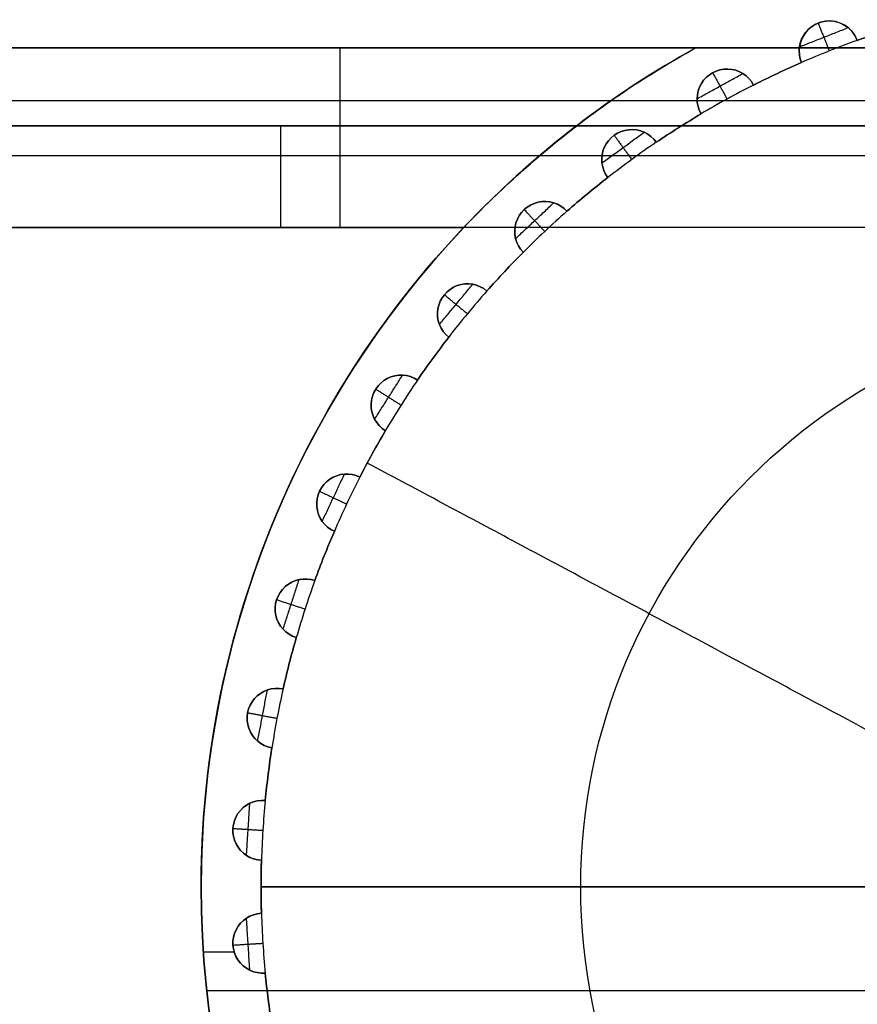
# Model space of a CAD drawing. Header units: millimetres. Extents: x -1645 to 131, y -134 to 129.
# Tile 25 of 256: x -406 to -392, y 0 to 17. Entities that reach past the tile are written whole.
import ezdxf

# ---------------------------------------------------------------- set-up
doc = ezdxf.new("R2010")
doc.units = ezdxf.units.MM
doc.layers.add('IGES level 36', color=7, linetype='Continuous', true_color=0xcbd2ee)
doc.layers.add('IGES level 37', color=7, linetype='Continuous', true_color=0xcbd2ee)

msp = doc.modelspace()

# ---------------------------------------------------------------- linework, layer by layer
at = {"layer": 'IGES level 36'}
for points in [[(-367.63, 16.212, 12.033), (-406.686, 16.212, 12.033)], [(-367.63, 16.212, 12.033), (-406.686, 16.212, 12.033)], [(-406.686, 16.212, 3.033), (-367.63, 16.212, 3.033)], [(-367.63, 16.212, 7.533), (-406.686, 16.212, 7.533)], [(-406.686, 16.212, 3.033), (-367.63, 16.212, 3.033)], [(-406.781, 15.333, 0.912), (-367.535, 15.333, 0.912)], [(-406.686, 14.912, 12.033), (-367.63, 14.912, 12.033)], [(-367.63, 14.912, 12.033), (-406.686, 14.912, 12.033)], [(-406.686, 14.912, 3.033), (-367.63, 14.912, 3.033)], [(-367.63, 14.912, 7.533), (-406.686, 14.912, 7.533)], [(-406.686, 14.912, 3.033), (-367.63, 14.912, 3.033)], [(-406.781, 14.414, 1.831), (-367.535, 14.414, 1.831)], [(-367.817, 13.212, 0.033), (-406.499, 13.212, 0.033)], [(-367.817, 13.212, 0.033), (-406.499, 13.212, 0.033)], [(-367.817, 13.212, 1.333), (-406.499, 13.212, 1.333)], [(-367.817, 13.212, 1.333), (-406.499, 13.212, 1.333)]]:
    msp.add_open_spline(points, degree=1, dxfattribs=at)
at = {"layer": 'IGES level 37', "extrusion": (0, 0, -1)}
for centre, radius, start, end in [((392.68, 16.159, -24.033), 0.5, 337.445, 159.355), ((392.68, 16.159, -22.533), 0.5, 337.445, 159.355), ((392.68, 16.159, -24.033), 0.5, 337.445, 159.355), ((387.158, 2.212, -24.033), 15, 70.3099, 73.6901), ((392.68, 16.159, -21.033), 0.5, 337.445, 6.1254), ((387.158, 2.212, -24.033), 15, 63.1099, 66.4901), ((387.158, 2.212, -22.533), 15, 63.1099, 66.4901), ((387.158, 2.212, -21.033), 15, 63.1099, 66.4901), ((394.384, 15.357, -21.033), 0.5, 330.245, 152.155), ((394.384, 15.357, -24.033), 0.5, 330.245, 152.155), ((394.384, 15.357, -22.533), 0.5, 330.245, 152.155), ((394.384, 15.357, -24.033), 0.5, 330.245, 152.155), ((387.158, 2.212, -24.033), 15, 55.9099, 59.2901), ((387.158, 2.212, -22.533), 15, 55.9099, 59.2901), ((387.158, 2.212, -21.033), 15, 55.9099, 59.2901), ((387.158, 2.212, -21.033), 16, 0, 52.5373), ((395.974, 14.347, -21.033), 0.5, 323.045, 144.955), ((395.974, 14.347, -24.033), 0.5, 323.045, 144.955), ((395.974, 14.347, -22.533), 0.5, 323.045, 144.955), ((395.974, 14.347, -24.033), 0.5, 323.045, 144.955), ((387.158, 2.212, -24.033), 15, 48.7099, 52.0901), ((387.158, 2.212, -22.533), 15, 48.7099, 52.0901), ((387.158, 2.212, -21.033), 15, 48.7099, 52.0901), ((397.426, 13.147, -21.033), 0.5, 315.845, 137.755), ((397.426, 13.147, -24.033), 0.5, 315.845, 137.755), ((397.426, 13.147, -22.533), 0.5, 315.845, 137.755), ((397.426, 13.147, -24.033), 0.5, 315.845, 137.755), ((387.158, 2.212, -24.033), 16, 0, 43.4325), ((387.158, 2.212, -24.033), 15, 41.5099, 44.8901), ((387.158, 2.212, -22.533), 15, 41.5099, 44.8901), ((387.158, 2.212, -21.033), 15, 41.5099, 44.8901), ((398.715, 11.773, -21.033), 0.5, 308.645, 130.555), ((398.715, 11.773, -24.033), 0.5, 308.645, 130.555), ((398.715, 11.773, -22.533), 0.5, 308.645, 130.555), ((398.715, 11.773, -24.033), 0.5, 308.645, 130.555), ((387.158, 2.212, -28.033), 9.667, 0, 180), ((387.158, 2.212, -24.033), 15, 34.3099, 37.6901), ((387.158, 2.212, -22.533), 15, 34.3099, 37.6901), ((387.158, 2.212, -21.033), 15, 34.3099, 37.6901), ((399.823, 10.249, -21.033), 0.5, 301.445, 123.355), ((399.823, 10.249, -24.033), 0.5, 301.445, 123.355), ((399.823, 10.249, -22.533), 0.5, 301.445, 123.355), ((399.823, 10.249, -24.033), 0.5, 301.445, 123.355), ((387.158, 2.212, -24.033), 15, 27.1099, 30.4901), ((387.158, 2.212, -22.533), 15, 27.1099, 30.4901), ((387.158, 2.212, -21.033), 15, 27.1099, 30.4901), ((400.73, 8.599, -21.033), 0.5, 294.245, 116.155), ((400.73, 8.599, -24.033), 0.5, 294.245, 116.155), ((400.73, 8.599, -22.533), 0.5, 294.245, 116.155), ((400.73, 8.599, -24.033), 0.5, 294.245, 116.155), ((387.158, 2.212, -24.033), 15, 19.9099, 23.2901), ((387.158, 2.212, -22.533), 15, 19.9099, 23.2901), ((387.158, 2.212, -21.033), 15, 19.9099, 23.2901), ((401.423, 6.847, -21.033), 0.5, 287.045, 108.955), ((401.423, 6.847, -24.033), 0.5, 287.045, 108.955), ((401.423, 6.847, -22.533), 0.5, 287.045, 108.955), ((401.423, 6.847, -24.033), 0.5, 287.045, 108.955), ((387.158, 2.212, -24.033), 15, 12.7099, 16.0901), ((387.158, 2.212, -22.533), 15, 12.7099, 16.0901), ((387.158, 2.212, -21.033), 15, 12.7099, 16.0901), ((401.892, 5.023, -21.033), 0.5, 279.845, 101.755), ((401.892, 5.023, -24.033), 0.5, 279.845, 101.755), ((401.892, 5.023, -22.533), 0.5, 279.845, 101.755), ((401.892, 5.023, -24.033), 0.5, 279.845, 101.755), ((387.158, 2.212, -24.033), 15, 5.5099, 8.8901), ((387.158, 2.212, -22.533), 15, 5.5099, 8.8901), ((387.158, 2.212, -21.033), 15, 5.5099, 8.8901), ((402.128, 3.154, -21.033), 0.5, 272.645, 94.555), ((402.128, 3.154, -24.033), 0.5, 272.645, 94.555), ((402.128, 3.154, -22.533), 0.5, 272.645, 94.555), ((402.128, 3.154, -24.033), 0.5, 272.645, 94.555), ((387.158, 2.212, -22.533), 15, 358.3099, 1.6901), ((387.158, 2.212, -21.033), 15, 358.3099, 1.6901), ((387.158, 2.212, -24.033), 15, 0, 1.6901), ((387.158, 2.212, -21.033), 16, 180, 0), ((387.158, 2.212, -24.033), 16, 180, 0), ((387.158, 2.212, -24.033), 15, 358.3099, 0), ((387.158, 2.212, -28.033), 9.667, 180, 0), ((402.128, 1.27, -21.033), 0.5, 265.445, 87.355), ((402.128, 1.27, -24.033), 0.5, 265.445, 87.355), ((402.128, 1.27, -22.533), 0.5, 265.445, 87.355), ((402.128, 1.27, -24.033), 0.5, 265.445, 87.355), ((387.158, 2.212, -24.033), 15, 351.1099, 354.4901), ((387.158, 2.212, -22.533), 15, 351.1099, 354.4901), ((387.158, 2.212, -21.033), 15, 351.1099, 354.4901)]:
    msp.add_arc(centre, radius, start, end, dxfattribs=at)
at = {"layer": 'IGES level 37'}
for centre, radius, start, end in [((-392.68, 16.159, 21.033), 0.5, 20.645, 173.8746), ((-392.68, 16.159, 21.033), 0.5, 20.645, 173.8746), ((-387.158, 2.212, 21.033), 15, 106.3099, 109.6901), ((-387.158, 2.212, 21.033), 15, 106.3099, 109.6901), ((-387.158, 2.212, 24.033), 15, 106.3099, 109.6901), ((-387.158, 2.212, 24.033), 15, 109.6901, 113.5099), ((-387.158, 2.212, 24.033), 15, 109.6901, 113.5099), ((-387.158, 2.212, 21.033), 16, 118.955, 127.4627), ((-387.158, 2.212, 21.033), 16, 118.955, 127.4627), ((-392.68, 16.159, 21.033), 0.5, 173.8746, 202.555), ((-387.158, 2.212, 21.033), 15, 113.5099, 116.8901), ((-387.158, 2.212, 24.033), 15, 113.5099, 116.8901), ((-387.158, 2.212, 22.533), 16, 121.8012, 132.481), ((-394.384, 15.357, 21.033), 0.5, 27.845, 209.755), ((-387.158, 2.212, 24.033), 15, 116.8901, 120.7099), ((-387.158, 2.212, 24.033), 15, 116.8901, 120.7099), ((-387.158, 2.212, 21.033), 15, 120.7099, 124.0901), ((-387.158, 2.212, 24.033), 15, 120.7099, 124.0901), ((-387.158, 2.212, 19.033), 16, 127.4627, 180), ((-387.158, 2.212, 20.033), 16, 127.4627, 180), ((-387.158, 2.212, 21.033), 16, 127.4627, 180), ((-387.158, 2.212, 19.033), 16, 127.4627, 180), ((-395.974, 14.347, 21.033), 0.5, 35.045, 216.955), ((-387.158, 2.212, 24.033), 15, 124.0901, 127.9099), ((-387.158, 2.212, 24.033), 15, 124.0901, 127.9099), ((-387.158, 2.212, 21.033), 15, 127.9099, 131.2901), ((-387.158, 2.212, 24.033), 15, 127.9099, 131.2901), ((-397.426, 13.147, 21.033), 0.5, 42.245, 224.155), ((-387.158, 2.212, 24.033), 15, 131.2901, 135.1099), ((-387.158, 2.212, 24.033), 15, 131.2901, 135.1099), ((-387.158, 2.212, 24.033), 16, 136.5675, 180), ((-387.158, 2.212, 22.733), 16, 136.5675, 180), ((-387.158, 2.212, 22.733), 16, 136.5675, 180), ((-387.158, 2.212, 21.033), 15, 135.1099, 138.4901), ((-387.158, 2.212, 24.033), 15, 135.1099, 138.4901), ((-398.715, 11.773, 21.033), 0.5, 49.445, 231.355), ((-387.158, 2.212, 24.033), 15, 138.4901, 142.3099), ((-387.158, 2.212, 24.033), 15, 138.4901, 142.3099), ((-387.158, 2.212, 21.033), 15, 142.3099, 145.6901), ((-387.158, 2.212, 24.033), 15, 142.3099, 145.6901), ((-399.823, 10.249, 21.033), 0.5, 56.645, 238.555), ((-387.158, 2.212, 24.033), 15, 145.6901, 149.5099), ((-387.158, 2.212, 24.033), 15, 145.6901, 149.5099), ((-387.158, 2.212, 21.033), 15, 149.5099, 152.8901), ((-387.158, 2.212, 24.033), 15, 149.5099, 152.8901), ((-400.73, 8.599, 21.033), 0.5, 63.845, 245.755), ((-387.158, 2.212, 24.033), 15, 152.8901, 156.7099), ((-387.158, 2.212, 24.033), 15, 152.8901, 156.7099), ((-387.158, 2.212, 21.033), 15, 156.7099, 160.0901), ((-387.158, 2.212, 24.033), 15, 156.7099, 160.0901), ((-401.423, 6.847, 21.033), 0.5, 71.045, 252.955), ((-387.158, 2.212, 24.033), 15, 160.0901, 163.9099), ((-387.158, 2.212, 24.033), 15, 160.0901, 163.9099), ((-387.158, 2.212, 21.033), 15, 163.9099, 167.2901), ((-387.158, 2.212, 24.033), 15, 163.9099, 167.2901), ((-401.892, 5.023, 21.033), 0.5, 78.245, 260.155), ((-387.158, 2.212, 24.033), 15, 167.2901, 171.1099), ((-387.158, 2.212, 24.033), 15, 167.2901, 171.1099), ((-387.158, 2.212, 21.033), 15, 171.1099, 174.4901), ((-387.158, 2.212, 24.033), 15, 171.1099, 174.4901), ((-402.128, 3.154, 21.033), 0.5, 85.445, 267.355), ((-387.158, 2.212, 24.033), 15, 174.4901, 178.3099), ((-387.158, 2.212, 24.033), 15, 174.4901, 178.3099), ((-387.158, 2.212, 21.033), 15, 178.3099, 181.6901), ((-387.158, 2.212, 24.033), 15, 178.3099, 180), ((-387.158, 2.212, 19.033), 16, 180, 360), ((-387.158, 2.212, 20.033), 16, 180, 0), ((-387.158, 2.212, 22.733), 16, 180, 360), ((-387.158, 2.212, 23.383), 16, 180, 0), ((-387.158, 2.212, 21.033), 16, 180, 360), ((-387.158, 2.212, 24.033), 16, 180, 360), ((-387.158, 2.212, 22.733), 16, 180, 360), ((-387.158, 2.212, 19.033), 16, 180, 360), ((-387.158, 2.212, 24.033), 15, 180, 181.6901), ((-402.128, 1.27, 21.033), 0.5, 92.645, 274.555), ((-387.158, 2.212, 24.033), 15, 181.6901, 185.5099), ((-387.158, 2.212, 24.033), 15, 181.6901, 185.5099), ((-387.158, 2.212, 24.033), 15, 185.5099, 188.8901), ((-387.158, 2.212, 21.033), 15, 185.5099, 188.8901)]:
    msp.add_arc(centre, radius, start, end, dxfattribs=at)
at = {"layer": 'IGES level 37', "extrusion": (1, 0, 0)}
for centre, radius in [((13.212, 21.033, -400.843), 3), ((13.212, 21.033, -401.836), 1.7)]:
    msp.add_arc(centre, radius, 0, 90, dxfattribs=at)
at = {"layer": 'IGES level 37'}
for points in [[(-392.872, 16.62, 24.033), (-392.872, 16.62, 21.033)], [(-392.864, 16.624, 24.033), (-392.68, 16.159, 24.033)], [(-393.175, 16.227, 24.033), (-392.365, 16.548, 24.033)], [(-392.402, 16.575, 24.033), (-392.402, 16.575, 21.033)], [(-392.212, 16.335, 21.033), (-392.212, 16.335, 24.033)], [(-392.212, 16.335, 24.033), (-392.212, 16.335, 21.033)], [(-406.686, 16.212, 12.033), (-367.63, 16.212, 12.033)], [(-406.686, 16.212, 12.033), (-367.63, 16.212, 12.033)], [(-367.63, 16.212, 21.033), (-406.686, 16.212, 21.033)], [(-406.686, 16.212, 16.533), (-367.63, 16.212, 16.533)], [(-394.904, 16.212, 21.033), (-406.686, 16.212, 21.033)], [(-393.177, 16.212, 21.033), (-394.904, 16.212, 21.033)], [(-393.177, 16.212, 21.033), (-381.139, 16.212, 21.033)], [(-393.17, 16.254, 24.033), (-393.17, 16.254, 21.033)], [(-393.141, 15.967, 24.033), (-393.141, 15.967, 21.033)], [(-393.141, 15.967, 21.033), (-393.141, 15.967, 24.033)], [(-394.884, 15.362, 24.033), (-394.121, 15.782, 24.033)], [(-394.625, 15.795, 24.033), (-394.625, 15.795, 21.033)], [(-394.625, 15.795, 24.033), (-394.384, 15.357, 24.033)], [(-394.149, 15.798, 24.033), (-394.149, 15.798, 21.033)], [(-393.544, 15.784, 24.033), (-393.544, 15.784, 21.033)], [(-393.942, 15.59, 21.033), (-393.942, 15.59, 24.033)], [(-393.942, 15.59, 24.033), (-393.942, 15.59, 21.033)], [(-406.781, 15.333, 23.154), (-396.314, 15.333, 23.154)], [(-394.882, 15.395, 24.033), (-394.882, 15.395, 21.033)], [(-394.818, 15.109, 24.033), (-394.818, 15.109, 21.033)], [(-394.818, 15.109, 21.033), (-394.818, 15.109, 24.033)], [(-367.63, 14.912, 12.033), (-406.686, 14.912, 12.033)], [(-406.686, 14.912, 12.033), (-367.63, 14.912, 12.033)], [(-396.89, 14.912, 21.033), (-406.686, 14.912, 21.033)], [(-406.686, 14.912, 16.533), (-367.63, 14.912, 16.533)], [(-396.89, 14.912, 21.033), (-406.686, 14.912, 21.033)], [(-396.89, 14.912, 21.033), (-396.89, 14.912, 19.033)], [(-396.89, 14.912, 19.033), (-396.89, 14.912, 21.033)], [(-377.426, 14.912, 19.033), (-396.89, 14.912, 19.033)], [(-377.426, 14.912, 19.033), (-396.89, 14.912, 19.033)], [(-396.471, 14.29, 24.033), (-395.767, 14.802, 24.033)], [(-395.796, 14.815, 24.033), (-395.796, 14.815, 21.033)], [(-395.195, 14.877, 24.033), (-395.195, 14.877, 21.033)], [(-396.268, 14.752, 24.033), (-396.268, 14.752, 21.033)], [(-396.268, 14.752, 24.033), (-395.974, 14.347, 24.033)], [(-395.565, 14.634, 21.033), (-395.565, 14.634, 24.033)], [(-395.565, 14.634, 24.033), (-395.565, 14.634, 21.033)], [(-406.781, 14.414, 22.235), (-397.507, 14.414, 22.235)], [(-396.474, 14.323, 24.033), (-396.474, 14.323, 21.033)], [(-396.374, 14.047, 24.033), (-396.374, 14.047, 21.033)], [(-396.374, 14.047, 21.033), (-396.374, 14.047, 24.033)], [(-396.719, 13.77, 24.033), (-396.719, 13.77, 21.033)], [(-397.912, 13.028, 24.033), (-397.277, 13.624, 24.033)], [(-397.768, 13.511, 24.033), (-397.768, 13.511, 21.033)], [(-397.768, 13.511, 24.033), (-397.426, 13.147, 24.033)], [(-397.308, 13.632, 24.033), (-397.308, 13.632, 21.033)], [(-397.056, 13.483, 21.033), (-397.056, 13.483, 24.033)], [(-397.056, 13.483, 24.033), (-397.056, 13.483, 21.033)], [(-406.499, 13.212, 24.033), (-398.777, 13.212, 24.033)], [(-406.499, 13.212, 24.033), (-398.777, 13.212, 24.033)], [(-406.499, 13.212, 22.733), (-398.777, 13.212, 22.733)], [(-406.499, 13.212, 22.733), (-398.777, 13.212, 22.733)], [(-397.918, 13.059, 24.033), (-397.918, 13.059, 21.033)], [(-397.785, 12.798, 24.033), (-397.785, 12.798, 21.033)], [(-397.785, 12.798, 21.033), (-397.785, 12.798, 24.033)], [(-398.092, 12.48, 24.033), (-398.092, 12.48, 21.033)], [(-399.182, 11.595, 24.033), (-398.627, 12.266, 24.033)], [(-398.659, 12.27, 24.033), (-398.659, 12.27, 21.033)], [(-399.101, 12.092, 24.033), (-399.101, 12.092, 21.033)], [(-399.101, 12.092, 24.033), (-398.715, 11.773, 24.033)], [(-398.39, 12.153, 21.033), (-398.39, 12.153, 24.033)], [(-398.39, 12.153, 24.033), (-398.39, 12.153, 21.033)], [(-399.193, 11.625, 24.033), (-399.193, 11.625, 21.033)], [(-399.028, 11.383, 24.033), (-399.028, 11.383, 21.033)], [(-399.028, 11.383, 21.033), (-399.028, 11.383, 24.033)], [(-400.369, 11.237, 22.733), (-400.369, 11.237, 24.033)], [(-399.293, 11.029, 24.033), (-399.293, 11.029, 21.033)], [(-400.263, 10.014, 24.033), (-399.797, 10.749, 24.033)], [(-399.829, 10.749, 24.033), (-399.829, 10.749, 21.033)], [(-400.245, 10.517, 24.033), (-400.245, 10.517, 21.033)], [(-400.245, 10.517, 24.033), (-399.823, 10.249, 24.033)], [(-399.548, 10.667, 21.033), (-399.548, 10.667, 24.033)], [(-399.548, 10.667, 24.033), (-399.548, 10.667, 21.033)], [(-401.076, 10.104, 19.033), (-401.076, 10.104, 21.033)], [(-400.278, 10.043, 24.033), (-400.278, 10.043, 21.033)], [(-400.083, 9.823, 24.033), (-400.083, 9.823, 21.033)], [(-400.083, 9.823, 21.033), (-400.083, 9.823, 24.033)], [(-400.302, 9.438, 24.033), (-400.302, 9.438, 21.033)], [(-390.979, 4.255, 32.033), (-400.386, 9.283, 24.033)], [(-401.138, 8.309, 24.033), (-400.767, 9.097, 24.033)], [(-400.799, 9.094, 24.033), (-400.799, 9.094, 21.033)], [(-400.51, 9.048, 21.033), (-400.51, 9.048, 24.033)], [(-400.51, 9.048, 24.033), (-400.51, 9.048, 21.033)], [(-401.182, 8.812, 24.033), (-401.182, 8.812, 21.033)], [(-401.182, 8.812, 24.033), (-400.73, 8.599, 24.033)], [(-401.156, 8.336, 24.033), (-401.156, 8.336, 21.033)], [(-400.935, 8.143, 24.033), (-400.935, 8.143, 21.033)], [(-400.935, 8.143, 21.033), (-400.935, 8.143, 24.033)], [(-401.104, 7.734, 24.033), (-401.104, 7.734, 21.033)], [(-401.792, 6.509, 24.033), (-401.523, 7.337, 24.033)], [(-401.554, 7.33, 24.033), (-401.554, 7.33, 21.033)], [(-401.261, 7.32, 21.033), (-401.261, 7.32, 24.033)], [(-401.261, 7.32, 24.033), (-401.261, 7.32, 21.033)], [(-401.899, 7.002, 24.033), (-401.899, 7.002, 21.033)], [(-401.899, 7.002, 24.033), (-401.423, 6.847, 24.033)], [(-401.813, 6.534, 24.033), (-401.813, 6.534, 21.033)], [(-401.57, 6.369, 24.033), (-401.57, 6.369, 21.033)], [(-401.57, 6.369, 21.033), (-401.57, 6.369, 24.033)], [(-401.686, 5.942, 24.033), (-401.686, 5.942, 21.033)], [(-402.215, 4.641, 24.033), (-402.052, 5.497, 24.033)], [(-402.082, 5.485, 24.033), (-402.082, 5.485, 21.033)], [(-401.79, 5.512, 21.033), (-401.79, 5.512, 24.033)], [(-401.79, 5.512, 24.033), (-401.79, 5.512, 21.033)], [(-402.383, 5.116, 24.033), (-402.383, 5.116, 21.033)], [(-402.383, 5.116, 24.033), (-401.892, 5.023, 24.033)], [(-402.239, 4.663, 24.033), (-402.239, 4.663, 21.033)], [(-401.977, 4.53, 24.033), (-401.977, 4.53, 21.033)], [(-401.977, 4.53, 21.033), (-401.977, 4.53, 24.033)], [(-402.039, 4.092, 24.033), (-402.039, 4.092, 21.033)], [(-402.088, 3.652, 21.033), (-402.088, 3.652, 24.033)], [(-402.088, 3.652, 24.033), (-402.088, 3.652, 21.033)], [(-402.401, 2.735, 24.033), (-402.346, 3.604, 24.033)], [(-402.375, 3.589, 24.033), (-402.375, 3.589, 21.033)], [(-402.627, 3.185, 24.033), (-402.627, 3.185, 21.033)], [(-402.627, 3.185, 24.033), (-402.128, 3.154, 24.033)], [(-402.427, 2.753, 24.033), (-402.427, 2.753, 21.033)], [(-402.151, 2.654, 24.033), (-402.151, 2.654, 21.033)], [(-402.151, 2.654, 21.033), (-402.151, 2.654, 24.033)], [(-403.158, 2.212, 21.033), (-403.158, 2.212, 19.033)], [(-403.158, 2.212, 19.033), (-403.158, 2.212, 21.033)], [(-403.158, 2.212, 24.033), (-403.158, 2.212, 22.733)], [(-403.158, 2.212, 22.733), (-403.158, 2.212, 24.033)], [(-391.491, 2.212, 32.033), (-402.158, 2.212, 24.033)], [(-402.158, 2.212, 24.033), (-402.158, 2.212, 21.033)], [(-402.158, 2.212, 24.033), (-391.491, 2.212, 32.033)], [(-402.427, 1.671, 24.033), (-402.427, 1.671, 21.033)], [(-402.346, 0.82, 24.033), (-402.401, 1.689, 24.033)], [(-402.151, 1.77, 21.033), (-402.151, 1.77, 24.033)], [(-402.151, 1.77, 24.033), (-402.151, 1.77, 21.033)], [(-402.627, 1.239, 24.033), (-402.128, 1.27, 24.033)], [(-402.627, 1.239, 24.033), (-402.627, 1.239, 21.033)], [(-402.606, 1.122, 21.033), (-403.12, 1.122, 21.033)], [(-402.375, 0.835, 24.033), (-402.375, 0.835, 21.033)], [(-402.088, 0.772, 24.033), (-402.088, 0.772, 21.033)], [(-402.088, 0.772, 21.033), (-402.088, 0.772, 24.033)], [(-371.252, 0.476, 19.033), (-403.063, 0.476, 19.033)], [(-402.039, 0.332, 24.033), (-402.039, 0.332, 21.033)]]:
    msp.add_open_spline(points, degree=1, dxfattribs=at)
for points, knots in [([(-398.777, 13.212, 24.033), (-398.058, 13.971, 24.033), (-397.277, 14.64, 23.766), (-396.16, 15.447, 23.065), (-395.789, 15.689, 22.775), (-395.165, 16.069, 22.038), (-394.904, 16.212, 21.561), (-394.904, 16.212, 21.033)], [0, 0, 0, 0, 0.5, 0.5, 0.75, 0.75, 1, 1, 1, 1]), ([(-398.777, 13.212, 24.033), (-398.058, 13.971, 24.033), (-397.277, 14.64, 23.766), (-396.16, 15.447, 23.065), (-395.789, 15.689, 22.775), (-395.165, 16.069, 22.038), (-394.904, 16.212, 21.561), (-394.904, 16.212, 21.033)], [3.899633, 3.899633, 3.899633, 3.899633, 4.399633, 4.399633, 4.649633, 4.649633, 4.899633, 4.899633, 4.899633, 4.899633]), ([(-398.777, 13.212, 22.733), (-398.391, 13.619, 22.733), (-397.988, 13.999, 22.597), (-397.436, 14.476, 22.189), (-397.262, 14.619, 22.018), (-396.985, 14.84, 21.581), (-396.89, 14.912, 21.316), (-396.89, 14.912, 21.033)], [3.002234, 3.002234, 3.002234, 3.002234, 3.502234, 3.502234, 3.752234, 3.752234, 4.002234, 4.002234, 4.002234, 4.002234]), ([(-396.89, 14.912, 21.033), (-396.89, 14.912, 21.316), (-396.985, 14.84, 21.581), (-397.262, 14.619, 22.018), (-397.436, 14.476, 22.189), (-397.988, 13.999, 22.597), (-398.391, 13.619, 22.733), (-398.777, 13.212, 22.733)], [5.04812, 5.04812, 5.04812, 5.04812, 5.29812, 5.29812, 5.54812, 5.54812, 6.04812, 6.04812, 6.04812, 6.04812])]:
    msp.add_open_spline(points, degree=3, knots=knots, dxfattribs=at)

doc.saveas('drawing.dxf')
